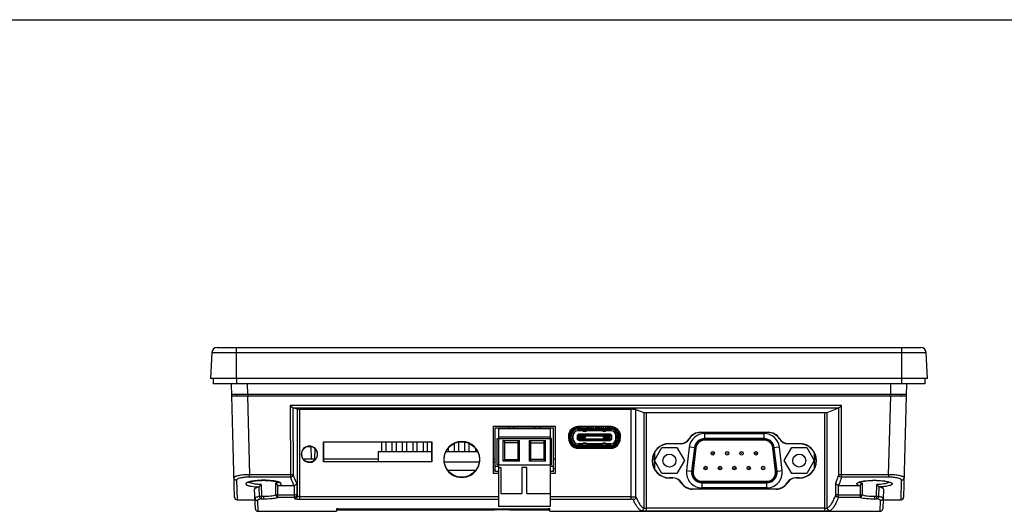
# Model space of a CAD drawing. Extents: x 0 to 1188, y 0 to 420.
# Tile 4 of 22: x 104 to 293, y 325 to 420. Entities that reach past the tile are written whole.
import ezdxf

# ---------------------------------------------------------------- set-up
doc = ezdxf.new("R2010")
doc.units = 0
doc.header["$LTSCALE"] = 32.67
doc.layers.get('0').update_dxf_attribs({"linetype": 'CONTINUOUS'})

msp = doc.modelspace()

# ---------------------------------------------------------------- linework, layer by layer
for p, q in [((0, 420), (594, 420)), ((141.65, 357), (277.12, 357)), ((145.39, 351), (145.39, 357)), ((273.39, 357), (273.39, 351)), ((140.65, 356.05), (140.39, 351)), ((140.65, 356.05), (278.12, 356.05)), ((278.39, 351), (278.12, 356.05)), ((278.39, 351), (140.39, 351)), ((140.89, 351), (140.89, 350)), ((145.39, 351), (145.39, 350)), ((273.39, 351), (273.39, 350)), ((277.89, 351), (277.89, 350)), ((277.89, 350), (140.89, 350)), ((144.47, 347.7), (144.41, 350)), ((147.41, 350), (147.47, 348)), ((271.31, 348), (271.36, 350)), ((274.36, 350), (274.3, 347.7)), ((144.47, 348), (274.31, 348)), ((144.99, 328.18), (144.47, 347.7)), ((144.47, 347.7), (274.3, 347.7)), ((145.39, 348), (145.39, 347.7)), ((145.39, 348), (145.42, 347.7)), ((147.47, 347.7), (147.87, 332.52)), ((147.7, 347.7), (147.7, 348)), ((270.91, 332.52), (271.3, 347.7)), ((271.08, 348), (271.08, 347.7)), ((273.35, 347.7), (273.39, 348)), ((273.39, 347.7), (273.39, 348)), ((274.3, 347.7), (273.79, 328.18)), ((155.74, 345.84), (155.77, 332.52)), ((261.83, 345.84), (155.74, 345.84)), ((156.24, 345.36), (156.27, 332.53)), ((157.07, 345.11), (156.24, 345.36)), ((156.24, 345.36), (261.34, 345.36)), ((157.07, 345.11), (157.07, 328.46)), ((157.57, 327.81), (157.57, 345.1)), ((157.57, 345.1), (221.27, 345.1)), ((221.27, 345.1), (221.27, 327.81)), ((222.27, 345.07), (223.78, 344.51)), ((222.27, 328.23), (222.27, 345.07)), ((259.07, 344.51), (261.34, 345.36)), ((261.31, 332.53), (261.34, 345.36)), ((261.83, 332.52), (261.83, 345.84)), ((223.78, 344.51), (223.78, 326.1)), ((224.28, 344.5), (258.57, 344.5)), ((224.28, 325.57), (224.28, 344.5)), ((258.57, 344.5), (258.57, 325.57)), ((259.07, 326.1), (259.07, 344.51)), ((194.83, 332.78), (194.83, 341.83)), ((194.83, 341.83), (194.88, 341.78)), ((194.83, 341.83), (206.75, 341.83)), ((194.88, 332.84), (194.88, 341.78)), ((206.7, 341.78), (194.88, 341.78)), ((195.19, 333.16), (195.19, 341.48)), ((206.39, 341.48), (195.19, 341.48)), ((195.79, 341.43), (195.79, 326.43)), ((195.79, 341.43), (205.79, 341.43)), ((197.79, 341.48), (197.79, 341.78)), ((198.79, 341.48), (198.79, 341.78)), ((202.79, 341.48), (202.79, 341.78)), ((203.79, 341.48), (203.79, 341.78)), ((205.79, 326.43), (205.79, 341.43)), ((206.39, 333.16), (206.39, 341.48)), ((206.74, 341.83), (206.69, 341.78)), ((206.69, 341.78), (206.7, 332.84)), ((206.75, 341.83), (206.75, 332.78)), ((209.88, 341.19), (209.88, 340.72)), ((209.88, 341.18), (209.88, 340.72)), ((210.28, 341.18), (209.88, 341.18)), ((210.26, 341.38), (210.26, 341.5)), ((210.26, 341.38), (210.65, 341.38)), ((210.86, 341.44), (210.86, 341.73)), ((210.86, 341.48), (210.88, 341.48)), ((210.88, 341.45), (210.88, 341.48)), ((211.09, 341.47), (211.09, 341.77)), ((211.14, 341.78), (211.14, 341.83)), ((211.14, 341.83), (217.42, 341.83)), ((217.42, 341.78), (211.14, 341.78)), ((211.14, 341.48), (217.42, 341.48)), ((211.14, 341.31), (217.42, 341.31)), ((211.14, 341.31), (211.14, 341.01)), ((211.37, 341.48), (211.37, 341.78)), ((211.67, 341.53), (211.39, 341.53)), ((211.39, 341.53), (211.39, 341.48)), ((211.67, 341.53), (211.67, 341.48)), ((211.74, 341.48), (211.74, 341.78)), ((212.06, 341.48), (212.06, 341.78)), ((212.17, 341.53), (212.06, 341.53)), ((212.17, 341.53), (212.17, 341.48)), ((212.47, 341.53), (212.39, 341.53)), ((212.39, 341.53), (212.39, 341.48)), ((212.47, 341.48), (212.47, 341.78)), ((212.82, 341.48), (212.82, 341.78)), ((212.94, 341.53), (212.89, 341.53)), ((212.89, 341.53), (212.89, 341.48)), ((212.94, 341.48), (212.94, 341.78)), ((213.22, 341.48), (213.22, 341.78)), ((213.34, 341.48), (213.34, 341.78)), ((213.62, 341.48), (213.62, 341.78)), ((213.67, 341.53), (213.62, 341.53)), ((213.67, 341.53), (213.67, 341.48)), ((213.74, 341.48), (213.74, 341.78)), ((214.02, 341.48), (214.02, 341.78)), ((214.17, 341.53), (214.02, 341.53)), ((214.17, 341.53), (214.17, 341.48)), ((214.54, 341.53), (214.39, 341.53)), ((214.39, 341.53), (214.39, 341.48)), ((214.54, 341.48), (214.54, 341.78)), ((214.82, 341.48), (214.82, 341.78)), ((214.94, 341.53), (214.89, 341.53)), ((214.89, 341.53), (214.89, 341.48)), ((214.94, 341.48), (214.94, 341.78)), ((215.22, 341.48), (215.22, 341.78)), ((215.34, 341.48), (215.34, 341.78)), ((215.62, 341.48), (215.62, 341.78)), ((215.67, 341.53), (215.62, 341.53)), ((215.67, 341.53), (215.67, 341.48)), ((215.74, 341.48), (215.74, 341.78)), ((216.09, 341.48), (216.09, 341.78)), ((216.17, 341.53), (216.09, 341.53)), ((216.17, 341.53), (216.17, 341.48)), ((216.5, 341.53), (216.39, 341.53)), ((216.39, 341.53), (216.39, 341.48)), ((216.5, 341.48), (216.5, 341.78)), ((216.82, 341.48), (216.82, 341.78)), ((217.17, 341.53), (216.89, 341.53)), ((216.89, 341.53), (216.89, 341.48)), ((217.17, 341.53), (217.17, 341.48)), ((217.19, 341.48), (217.19, 341.78)), ((217.42, 341.31), (217.42, 341.01)), ((217.43, 341.83), (217.43, 341.78)), ((217.47, 341.47), (217.47, 341.77)), ((217.68, 341.48), (217.71, 341.48)), ((217.68, 341.45), (217.68, 341.48)), ((217.71, 341.44), (217.71, 341.73)), ((217.92, 341.38), (218.31, 341.38)), ((218.68, 341.18), (218.28, 341.18)), ((218.31, 341.38), (218.31, 341.5)), ((218.68, 340.72), (218.68, 341.19)), ((195.54, 334.43), (195.54, 339.5)), ((195.54, 339.5), (195.79, 339.5)), ((195.79, 339.83), (205.79, 339.83)), ((205.79, 339.43), (195.79, 339.43)), ((206.04, 339.5), (205.79, 339.5)), ((206.04, 334.43), (206.04, 339.5)), ((209.33, 339.47), (209.33, 339.97)), ((209.33, 339.97), (209.38, 339.97)), ((209.38, 339.47), (209.33, 339.47)), ((209.38, 339.97), (209.38, 339.47)), ((209.46, 338.95), (209.46, 340.49)), ((209.49, 340.57), (209.68, 340.57)), ((209.68, 340.96), (209.68, 339.98)), ((209.68, 339.48), (209.68, 339.98)), ((209.68, 338.48), (209.68, 339.48)), ((209.81, 339.48), (209.81, 339.98)), ((209.81, 339.98), (210.11, 339.98)), ((209.81, 339.48), (210.11, 339.48)), ((210.11, 339.48), (210.11, 339.98)), ((210.14, 339.98), (210.14, 339.48)), ((210.94, 339.93), (211.04, 340.03)), ((210.94, 339.93), (210.94, 339.53)), ((211.04, 339.43), (210.94, 339.53)), ((211.04, 340.03), (217.53, 340.03)), ((211.04, 339.43), (217.53, 339.43)), ((211.14, 341.01), (217.42, 341.01)), ((212.05, 340.98), (211.14, 340.98)), ((211.24, 340.03), (211.24, 339.43)), ((211.24, 339.78), (212.58, 339.78)), ((211.24, 339.68), (212.58, 339.68)), ((217.23, 340.33), (211.34, 340.33)), ((211.34, 340.23), (217.23, 340.23)), ((211.34, 340.03), (211.34, 340.23)), ((211.34, 339.43), (211.34, 339.23)), ((211.38, 339.78), (211.38, 339.68)), ((211.39, 340.08), (211.67, 340.08)), ((211.39, 340.03), (211.39, 340.08)), ((211.39, 339.38), (211.39, 339.43)), ((211.67, 339.38), (211.39, 339.38)), ((211.67, 340.08), (211.67, 340.03)), ((211.67, 339.43), (211.67, 339.38)), ((211.89, 340.08), (212.13, 340.08)), ((211.89, 340.03), (211.89, 340.08)), ((211.89, 339.38), (211.89, 339.43)), ((212.13, 339.38), (211.89, 339.38)), ((212.13, 340.08), (212.13, 340.03)), ((212.13, 339.43), (212.13, 339.38)), ((212.41, 340.86), (212.4, 340.86)), ((212.43, 340.08), (212.67, 340.08)), ((212.43, 340.03), (212.43, 340.08)), ((212.43, 339.38), (212.43, 339.43)), ((212.67, 339.38), (212.43, 339.38)), ((212.44, 339.68), (212.44, 339.78)), ((212.58, 339.68), (212.58, 339.78)), ((212.67, 340.08), (212.67, 340.03)), ((212.67, 339.43), (212.67, 339.38)), ((215.81, 340.98), (212.76, 340.98)), ((212.89, 340.08), (213.17, 340.08)), ((212.89, 340.03), (212.89, 340.08)), ((212.89, 339.38), (212.89, 339.43)), ((213.17, 339.38), (212.89, 339.38)), ((213.17, 340.08), (213.17, 340.03)), ((213.17, 339.43), (213.17, 339.38)), ((213.39, 340.08), (213.67, 340.08)), ((213.39, 340.03), (213.39, 340.08)), ((213.39, 339.38), (213.39, 339.43)), ((213.67, 339.38), (213.39, 339.38)), ((213.67, 340.08), (213.67, 340.03)), ((213.67, 339.43), (213.67, 339.38)), ((213.89, 340.08), (214.17, 340.08)), ((213.89, 340.03), (213.89, 340.08)), ((213.89, 339.38), (213.89, 339.43)), ((214.17, 339.38), (213.89, 339.38)), ((214.17, 340.08), (214.17, 340.03)), ((214.17, 339.43), (214.17, 339.38)), ((214.39, 340.08), (214.67, 340.08)), ((214.39, 340.03), (214.39, 340.08)), ((214.39, 339.38), (214.39, 339.43)), ((214.67, 339.38), (214.39, 339.38)), ((214.67, 340.08), (214.67, 340.03)), ((214.67, 339.43), (214.67, 339.38)), ((214.89, 340.08), (215.17, 340.08)), ((214.89, 340.03), (214.89, 340.08)), ((214.89, 339.38), (214.89, 339.43)), ((215.17, 339.38), (214.89, 339.38)), ((215.17, 340.08), (215.17, 340.03)), ((215.17, 339.43), (215.17, 339.38)), ((215.39, 340.08), (215.67, 340.08)), ((215.39, 340.03), (215.39, 340.08)), ((215.39, 339.38), (215.39, 339.43)), ((215.67, 339.38), (215.39, 339.38)), ((215.67, 340.08), (215.67, 340.03)), ((215.67, 339.43), (215.67, 339.38)), ((215.89, 340.08), (216.13, 340.08)), ((215.89, 340.03), (215.89, 340.08)), ((215.89, 339.38), (215.89, 339.43)), ((216.13, 339.38), (215.89, 339.38)), ((215.98, 339.78), (217.33, 339.78)), ((215.98, 339.78), (215.98, 339.68)), ((215.98, 339.68), (217.33, 339.68)), ((216.12, 339.78), (216.12, 339.68)), ((216.13, 340.08), (216.13, 340.03)), ((216.13, 339.43), (216.13, 339.38)), ((216.17, 340.86), (216.16, 340.86)), ((216.43, 340.08), (216.67, 340.08)), ((216.43, 340.03), (216.43, 340.08)), ((216.43, 339.38), (216.43, 339.43)), ((216.67, 339.38), (216.43, 339.38)), ((217.42, 340.98), (216.52, 340.98)), ((216.67, 340.08), (216.67, 340.03)), ((216.67, 339.43), (216.67, 339.38)), ((216.89, 340.08), (217.17, 340.08)), ((216.89, 340.03), (216.89, 340.08)), ((216.89, 339.38), (216.89, 339.43)), ((217.17, 339.38), (216.89, 339.38)), ((217.17, 340.08), (217.17, 340.03)), ((217.17, 339.43), (217.17, 339.38)), ((217.19, 339.68), (217.19, 339.78)), ((217.23, 340.03), (217.23, 340.23)), ((217.23, 339.43), (217.23, 339.23)), ((217.33, 339.43), (217.33, 340.03)), ((217.53, 340.03), (217.63, 339.93)), ((217.63, 339.53), (217.53, 339.43)), ((217.63, 339.53), (217.63, 339.93)), ((218.42, 339.48), (218.42, 339.98)), ((218.75, 339.98), (218.45, 339.98)), ((218.45, 339.98), (218.45, 339.48)), ((218.75, 339.48), (218.45, 339.48)), ((218.75, 339.98), (218.75, 339.48)), ((218.88, 340.96), (218.88, 338.48)), ((219.08, 340.57), (218.88, 340.57)), ((219.11, 340.49), (219.11, 338.95)), ((219.19, 339.97), (219.24, 339.97)), ((219.19, 339.47), (219.19, 339.97)), ((219.24, 339.47), (219.19, 339.47)), ((219.24, 339.97), (219.24, 339.47)), ((232.54, 339.43), (232.5, 339.46)), ((234.68, 340.68), (247.73, 340.68)), ((234.68, 340.63), (234.68, 340.68)), ((247.73, 340.63), (234.68, 340.63)), ((235.49, 340.46), (246.93, 340.46)), ((235.49, 340.46), (235.49, 339.18)), ((246.93, 339.46), (235.49, 339.46)), ((235.49, 339.37), (246.93, 339.37)), ((246.93, 339.18), (246.93, 340.46)), ((247.73, 340.68), (247.73, 340.63)), ((249.92, 339.46), (249.87, 339.43)), ((159.79, 335.5), (159.77, 337.93)), ((160.49, 335.5), (160.51, 337.5)), ((162.13, 335.01), (162.13, 338.83)), ((162.13, 338.83), (162.18, 338.78)), ((162.13, 338.83), (182.95, 338.83)), ((162.18, 335.06), (162.18, 338.78)), ((182.9, 338.78), (162.18, 338.78)), ((173.36, 336.98), (173.36, 338.78)), ((174.16, 336.98), (174.16, 338.78)), ((175.36, 336.98), (175.36, 338.78)), ((176.16, 336.98), (176.16, 338.78)), ((177.36, 336.98), (177.36, 338.78)), ((178.16, 336.98), (178.16, 338.78)), ((179.36, 336.98), (179.36, 338.78)), ((180.16, 336.98), (180.16, 338.78)), ((181.36, 336.98), (181.36, 338.78)), ((182.16, 336.98), (182.16, 338.78)), ((182.95, 338.83), (182.9, 338.78)), ((182.9, 338.78), (182.9, 335.06)), ((182.95, 338.83), (182.95, 335.01)), ((186.16, 336.98), (186.16, 337.67)), ((187.36, 336.98), (187.36, 338.56)), ((188.16, 336.98), (188.16, 338.8)), ((189.36, 336.98), (189.36, 338.8)), ((190.16, 336.98), (190.16, 338.54)), ((191.36, 337.6), (191.36, 336.98)), ((196.74, 335.1), (196.74, 339.12)), ((197.04, 338.82), (196.74, 339.12)), ((196.74, 339.12), (199.84, 339.12)), ((197.04, 335.4), (197.04, 338.82)), ((199.54, 338.63), (197.04, 338.63)), ((199.54, 338.82), (199.84, 339.12)), ((199.54, 338.82), (199.54, 335.4)), ((199.84, 335.1), (199.84, 339.12)), ((201.74, 339.12), (201.74, 335.1)), ((201.74, 339.12), (202.04, 338.82)), ((201.74, 339.12), (204.84, 339.12)), ((202.04, 335.4), (202.04, 338.82)), ((202.04, 338.63), (204.54, 338.63)), ((204.54, 338.82), (204.84, 339.12)), ((204.54, 338.82), (204.54, 335.4)), ((204.84, 335.1), (204.84, 339.12)), ((209.88, 338.73), (209.88, 338.42)), ((209.88, 338.42), (210.12, 338.42)), ((210.08, 338.46), (210.08, 338.22)), ((210.08, 338.22), (210.37, 338.22)), ((210.17, 337.98), (218.4, 337.98)), ((211.04, 337.98), (211.04, 337.99)), ((211.14, 338.48), (212.04, 338.48)), ((217.42, 338.45), (211.14, 338.45)), ((211.14, 338.15), (211.14, 338.45)), ((217.42, 338.15), (211.14, 338.15)), ((211.14, 337.66), (217.42, 337.66)), ((211.14, 337.61), (211.14, 337.66)), ((217.42, 337.61), (211.14, 337.61)), ((217.23, 339.23), (211.34, 339.23)), ((211.34, 339.13), (217.23, 339.13)), ((212.41, 338.6), (212.4, 338.6)), ((212.76, 338.48), (215.8, 338.48)), ((212.88, 338.45), (212.88, 338.48)), ((213.08, 338.48), (213.08, 338.45)), ((213.18, 338.45), (213.18, 338.48)), ((213.19, 338.45), (213.19, 338.48)), ((215.38, 338.45), (215.38, 338.48)), ((215.38, 338.45), (215.38, 338.48)), ((215.48, 338.45), (215.48, 338.48)), ((215.68, 338.48), (215.68, 338.45)), ((216.17, 338.6), (216.16, 338.6)), ((216.52, 338.48), (217.42, 338.48)), ((217.42, 338.15), (217.42, 338.45)), ((217.43, 337.66), (217.43, 337.61)), ((217.52, 337.98), (217.52, 337.99)), ((218.2, 338.22), (218.48, 338.22)), ((218.44, 338.42), (218.68, 338.42)), ((218.48, 338.22), (218.48, 338.46)), ((218.68, 338.42), (218.68, 338.73)), ((225.82, 335.23), (227.26, 337.73)), ((227.26, 337.73), (230.15, 337.73)), ((228.71, 338.53), (230.85, 338.53)), ((228.71, 338.48), (228.71, 338.53)), ((230.85, 338.48), (228.71, 338.48)), ((230.15, 337.73), (231.6, 335.23)), ((230.85, 338.53), (230.85, 338.48)), ((232.52, 337.82), (232, 333.32)), ((233.8, 337.67), (232.52, 337.82)), ((233.52, 337.71), (232.99, 333.21)), ((233.07, 333.2), (233.6, 337.7)), ((233.8, 337.67), (233.27, 333.17)), ((246.93, 339.18), (235.49, 339.18)), ((249.89, 337.82), (248.62, 337.67)), ((249.15, 333.17), (248.62, 337.67)), ((248.81, 337.7), (249.34, 333.2)), ((249.43, 333.21), (248.9, 337.71)), ((250.42, 333.32), (249.89, 337.82)), ((250.82, 335.23), (252.26, 337.73)), ((251.57, 338.53), (253.71, 338.53)), ((251.57, 338.48), (251.57, 338.53)), ((253.71, 338.48), (251.57, 338.48)), ((252.26, 337.73), (255.15, 337.73)), ((253.71, 338.53), (253.71, 338.48)), ((255.15, 337.73), (256.6, 335.23)), ((159.79, 335.5), (158.29, 335.5)), ((160.49, 335.5), (159.79, 335.5)), ((160.56, 335.5), (160.49, 335.5)), ((172.66, 335.5), (162.18, 335.5)), ((172.66, 336.98), (172.66, 335.06)), ((172.66, 336.98), (182.9, 336.98)), ((185.7, 336.98), (191.77, 336.98)), ((195.19, 335.5), (194.88, 335.5)), ((206.7, 335.5), (206.39, 335.5)), ((225.81, 335.5), (225.48, 335.5)), ((225.81, 336.68), (225.81, 333.75)), ((256.61, 333.75), (256.61, 336.68)), ((256.94, 335.5), (256.61, 335.5)), ((159.34, 334.98), (159.55, 334.98)), ((162.12, 335.01), (162.18, 335.06)), ((182.95, 335.01), (162.13, 335.01)), ((162.18, 335.06), (182.9, 335.06)), ((182.95, 335.01), (182.9, 335.06)), ((185.39, 334.98), (192.08, 334.98)), ((194.88, 334.98), (195.19, 334.98)), ((195.19, 334.16), (195.79, 334.16)), ((195.79, 334.43), (195.54, 334.43)), ((195.79, 334.43), (205.79, 334.43)), ((195.79, 333.93), (196.29, 333.93)), ((196.29, 333.93), (196.29, 328.93)), ((197.04, 335.4), (196.74, 335.1)), ((199.84, 335.1), (196.74, 335.1)), ((197.04, 335.43), (199.54, 335.43)), ((199.54, 335.4), (199.84, 335.1)), ((200.29, 333.93), (200.29, 328.93)), ((201.29, 333.93), (200.29, 333.93)), ((201.29, 328.93), (201.29, 333.93)), ((202.04, 335.4), (201.74, 335.1)), ((204.84, 335.1), (201.74, 335.1)), ((204.54, 335.43), (202.04, 335.43)), ((204.54, 335.4), (204.84, 335.1)), ((206.04, 334.43), (205.79, 334.43)), ((205.79, 334.16), (206.39, 334.16)), ((206.7, 333.64), (206.39, 333.64)), ((227.26, 332.73), (225.82, 335.23)), ((231.6, 335.23), (230.15, 332.73)), ((252.26, 332.73), (250.82, 335.23)), ((256.6, 335.23), (255.15, 332.73)), ((147.87, 332.05), (147.87, 332.52)), ((155.77, 332.52), (147.87, 332.52)), ((155.77, 332.05), (147.87, 332.05)), ((155.77, 332.52), (155.77, 332.05)), ((186.08, 333.38), (191.4, 333.38)), ((194.82, 332.78), (194.88, 332.84)), ((195.79, 332.78), (194.83, 332.78)), ((194.88, 333.38), (195.19, 333.38)), ((194.88, 332.84), (195.79, 332.84)), ((195.79, 333.16), (195.19, 333.16)), ((206.39, 333.16), (205.79, 333.16)), ((205.79, 332.84), (206.7, 332.84)), ((206.75, 332.78), (205.79, 332.78)), ((206.75, 332.78), (206.7, 332.84)), ((230.15, 332.73), (227.26, 332.73)), ((228.7, 331.95), (229.35, 331.95)), ((229.35, 331.9), (228.7, 331.9)), ((228.71, 331.9), (228.71, 331.95)), ((229.35, 331.95), (229.35, 331.9)), ((232, 333.32), (233.27, 333.17)), ((249.15, 333.17), (250.42, 333.32)), ((255.15, 332.73), (252.26, 332.73)), ((253.07, 331.95), (253.71, 331.95)), ((253.07, 331.9), (253.07, 331.95)), ((253.71, 331.9), (253.07, 331.9)), ((253.71, 331.95), (253.71, 331.9)), ((261.81, 332.05), (261.81, 332.52)), ((270.91, 332.05), (261.81, 332.05)), ((270.91, 332.52), (261.83, 332.52)), ((270.91, 332.52), (270.91, 332.05)), ((145.39, 331.48), (145.49, 327.7)), ((149.02, 325.98), (148.88, 329.78)), ((149.67, 330.2), (149.75, 328.38)), ((150.13, 330.63), (150.21, 328.39)), ((150.59, 331.45), (150.59, 331.46)), ((152.96, 328.63), (152.97, 330.88)), ((153.37, 328.62), (153.37, 330.52)), ((153.61, 330.47), (156.44, 330.47)), ((156.47, 330.47), (156.48, 328.62)), ((156.97, 330.89), (156.98, 328.64)), ((230.99, 330.97), (231.03, 331)), ((233.18, 329.79), (249.23, 329.79)), ((233.18, 329.74), (233.18, 329.79)), ((234.96, 331.28), (247.46, 331.28)), ((234.96, 331.28), (234.96, 329.99)), ((247.46, 331.08), (234.96, 331.08)), ((234.96, 330.99), (247.46, 330.99)), ((247.46, 329.99), (234.96, 329.99)), ((247.46, 329.99), (247.46, 331.28)), ((249.23, 329.79), (249.23, 329.74)), ((251.38, 331), (251.43, 330.97)), ((260.75, 328.64), (260.76, 330.89)), ((261.25, 328.62), (261.25, 330.47)), ((261.28, 330.47), (265.16, 330.47)), ((265.4, 330.52), (265.41, 328.62)), ((265.81, 330.88), (265.81, 328.63)), ((268.19, 331.46), (268.19, 331.45)), ((268.56, 328.39), (268.65, 330.63)), ((269.02, 328.37), (269.1, 330.2)), ((269.89, 329.78), (269.76, 325.98)), ((273.29, 327.7), (273.39, 331.48)), ((150.59, 328.39), (150.59, 327.9)), ((153.37, 328.15), (153.37, 328.62)), ((156.48, 328.62), (153.37, 328.62)), ((156.48, 328.15), (153.37, 328.15)), ((156.48, 328.62), (156.48, 328.15)), ((195.79, 328.3), (157.57, 328.3)), ((196.29, 328.93), (200.29, 328.93)), ((201.29, 328.93), (205.79, 328.93)), ((221.27, 328.3), (205.79, 328.3)), ((249.23, 329.74), (233.18, 329.74)), ((265.41, 328.62), (261.25, 328.62)), ((261.25, 328.15), (261.25, 328.62)), ((265.41, 328.15), (261.25, 328.15)), ((265.41, 328.62), (265.41, 328.15)), ((268.19, 328.39), (268.19, 327.9)), ((145.49, 327.7), (148.96, 327.7)), ((149.45, 327.56), (149.52, 325.5)), ((157.57, 327.81), (195.79, 327.81)), ((164.96, 325.99), (205.36, 325.99)), ((205.79, 326.43), (195.79, 326.43)), ((205.79, 327.81), (221.27, 327.81)), ((258.57, 326.07), (224.28, 326.07)), ((269.26, 325.5), (269.33, 327.56)), ((269.82, 327.7), (273.29, 327.7)), ((149.52, 325.5), (164.65, 325.5)), ((164.65, 325.97), (164.65, 325.5)), ((164.66, 325.8), (194.34, 325.8)), ((194.33, 325.8), (194.33, 325.8)), ((194.33, 325.8), (194.37, 325.8)), ((194.34, 325.8), (194.33, 325.8)), ((194.33, 325.8), (194.33, 325.8)), ((194.48, 325.8), (194.34, 325.8)), ((194.37, 325.8), (194.57, 325.8)), ((198.58, 325.8), (198.57, 325.8)), ((198.57, 325.8), (205.66, 325.8)), ((205.67, 325.5), (205.67, 325.97)), ((205.67, 325.5), (269.26, 325.5)), ((224.28, 325.57), (258.57, 325.57))]:
    msp.add_line(p, q)
for points in [[(147.62, 331.05), (147.61, 331.04), (147.62, 331.03), (147.73, 331.09), (147.94, 331.16), (148.26, 331.24), (148.65, 331.31), (149.13, 331.37), (149.66, 331.42), (150.23, 331.44), (150.59, 331.45)], [(150.59, 331.45), (150.92, 331.44), (151.5, 331.42), (152.04, 331.38), (152.52, 331.31), (152.92, 331.24), (153.23, 331.16), (153.45, 331.09), (153.56, 331.03), (153.57, 331.03)], [(265.21, 331.03), (265.22, 331.03), (265.33, 331.09), (265.54, 331.16), (265.86, 331.24), (266.26, 331.31), (266.74, 331.38), (267.27, 331.42), (267.85, 331.44), (268.19, 331.45)], [(268.19, 331.45), (268.54, 331.44), (269.12, 331.42), (269.66, 331.37), (270.13, 331.31), (270.53, 331.24), (270.84, 331.16), (271.05, 331.09), (271.1, 331.07)]]:
    msp.add_lwpolyline(points)
for centre, radius in [((228.71, 335.23), 1.25), ((237.05, 336.65), 0.335), ((237.05, 336.65), 0.035), ((239.82, 336.65), 0.335), ((239.82, 336.65), 0.035), ((242.59, 336.65), 0.335), ((242.59, 336.65), 0.035), ((245.36, 336.65), 0.335), ((245.36, 336.65), 0.035), ((253.71, 335.23), 1.25), ((235.67, 333.81), 0.335), ((235.67, 333.81), 0.035), ((238.44, 333.81), 0.335), ((238.44, 333.81), 0.035), ((241.21, 333.81), 0.335), ((241.21, 333.81), 0.035), ((243.98, 333.81), 0.335), ((243.98, 333.81), 0.035), ((246.75, 333.81), 0.335), ((246.75, 333.81), 0.035)]:
    msp.add_circle(centre, radius)
for centre, radius, start, end in [((141.65, 356), 1, 90, 177), ((277.12, 356), 1, 3, 90), ((211.18, 339.98), 1.5, 91.6028, 180), ((211.14, 339.98), 1.33, 90, 180), ((210.06, 341.38), 0.2, 270, 360), ((217.38, 339.98), 1.5, 0, 88.4516), ((217.42, 339.98), 1.33, 0, 90), ((218.51, 341.38), 0.2, 180, 270), ((211.19, 339.47), 1.86, 179.9429, 268.6368), ((211.18, 339.48), 1.5, 180, 268.4516), ((211.14, 339.48), 1.33, 180, 270), ((211.14, 339.98), 1.03, 90, 180), ((211.14, 339.48), 1.03, 180, 270), ((211.14, 339.98), 1, 90, 180), ((211.14, 339.48), 1, 180, 270), ((211.34, 339.93), 0.4, 90, 180), ((211.34, 339.53), 0.4, 180, 270), ((211.34, 339.93), 0.3, 90, 160.5288), ((211.34, 339.53), 0.3, 199.4712, 270), ((211.03, 339.93), 0.249, 23.831, 25.7932), ((211.03, 339.53), 0.249, 334.205, 336.1687), ((212.4, 341.46), 0.6, 228.5904, 270), ((212.41, 341.46), 0.6, 270, 311.4096), ((216.16, 341.46), 0.6, 228.5904, 270), ((216.17, 341.46), 0.6, 270, 311.4096), ((217.23, 339.93), 0.4, 0, 90), ((217.23, 339.93), 0.3, 19.4712, 90), ((217.23, 339.53), 0.4, 270, 360), ((217.23, 339.53), 0.3, 270, 340.5288), ((217.54, 339.93), 0.249, 154.2057, 156.1694), ((217.54, 339.53), 0.249, 203.8302, 205.7925), ((217.42, 339.98), 1.03, 0, 90), ((217.42, 339.98), 1, 0, 90), ((217.38, 339.48), 1.5, 271.6028, 360), ((217.42, 339.48), 1.33, 270, 360), ((217.42, 339.48), 1.03, 270, 360), ((217.42, 339.48), 1, 270, 360), ((217.38, 339.47), 1.86, 271.3635, 0.0571), ((230.85, 340.47), 1.94, 270.0224, 328.4567), ((230.85, 340.47), 1.99, 270.0222, 328.4567), ((234.68, 338.12), 2.56, 90.0218, 148.4569), ((235.49, 337.48), 2.98, 90, 173.2902), ((234.68, 338.12), 2.51, 90.022, 148.4569), ((235.49, 337.48), 1.98, 90, 173.2902), ((235.49, 337.48), 1.9, 90, 173.2902), ((246.93, 337.48), 2.98, 6.7098, 90), ((246.93, 337.48), 1.98, 6.7098, 90), ((246.93, 337.48), 1.9, 6.7098, 90), ((247.73, 338.12), 2.56, 31.5431, 89.9783), ((247.73, 338.12), 2.51, 31.5431, 89.9781), ((251.57, 340.47), 1.99, 211.5437, 269.9778), ((251.57, 340.47), 1.94, 211.5437, 269.9776), ((159.43, 336.47), 1.56, 1.0065, 180.8726), ((188.74, 335.47), 3.46, 0.0386, 179.9606), ((210.08, 338.42), 0.2, 180, 270), ((212.4, 338), 0.6, 90, 131.4096), ((212.41, 338), 0.6, 48.5904, 90), ((216.16, 338), 0.6, 90, 131.4096), ((216.17, 338), 0.6, 48.5904, 90), ((218.48, 338.42), 0.2, 270, 360), ((228.71, 335.21), 3.32, 90.092, 269.8864), ((228.71, 335.21), 3.27, 90.0933, 269.8848), ((235.49, 337.48), 1.7, 90, 173.2902), ((246.93, 337.48), 1.7, 6.7098, 90), ((253.71, 335.21), 3.32, 270.1123, 89.9061), ((253.71, 335.21), 3.27, 270.1139, 89.9049), ((159.43, 336.47), 1.56, 180.8367, 1.0424), ((188.74, 335.46), 3.46, 179.8784, 0.1208), ((229.34, 329.97), 1.98, 31.4125, 89.9762), ((229.34, 329.97), 1.93, 31.3892, 89.9761), ((234.96, 332.98), 2.98, 173.2902, 270), ((234.96, 332.98), 1.98, 173.2902, 270), ((234.96, 332.98), 1.9, 173.2902, 270), ((234.96, 332.98), 1.7, 173.2902, 270), ((247.46, 332.98), 2.98, 270, 6.7098), ((247.46, 332.98), 1.98, 270, 6.7098), ((247.46, 332.98), 1.9, 270, 6.7098), ((247.46, 332.98), 1.7, 270, 6.7098), ((253.07, 329.97), 1.98, 90.0235, 148.5882), ((253.07, 329.97), 1.93, 90.0238, 148.5951), ((152.62, 328.53), 2.72, 71.6132, 72.0371), ((156.44, 330.96), 0.491, 269.9994, 274.1795), ((233.18, 332.31), 2.57, 211.4265, 269.9784), ((233.18, 332.31), 2.52, 211.4089, 269.9781), ((249.23, 332.31), 2.52, 270.022, 328.5911), ((249.23, 332.31), 2.57, 270.0217, 328.5858), ((261.28, 330.96), 0.49, 266.6591, 270.0064), ((266.16, 328.51), 2.75, 107.942, 109.2771), ((145.49, 328.2), 0.5, 181.5031, 269.9943), ((150.59, 348.45), 20.55, 268.7603, 269.982), ((150.59, 343.13), 14.74, 268.5479, 270.0042), ((169.05, 334.31), 14, 206.1035, 206.9457), ((169.49, 334.79), 13.95, 206.1696, 207.0133), ((268.19, 343.16), 14.78, 269.9989, 271.4518), ((268.18, 348.55), 20.65, 270.0093, 271.2254), ((269.52, 342.17), 13.81, 266.035, 266.9185), ((269.55, 342.89), 14.53, 266.9264, 267.9043), ((273.29, 328.2), 0.5, 270.0057, 358.4969), ((149.52, 326), 0.5, 182.0021, 269.996), ((269.26, 326), 0.5, 270.004, 357.9979)]:
    msp.add_arc(centre, radius, start, end)
for centre, major_axis, ratio, start_param, end_param in [((156.25, 345.86), (0, 0.5), 0.087489, -3.202649, -3.167773), ((157.57, 345.11), (0.5, 0), 0.026186, -3.054333, -1.570796), ((221.27, 345.07), (1, 0), 0.026186, 0.069813, 1.570796), ((224.28, 344.51), (0.5, 0), 0.026186, -3.071787, -1.570796), ((258.57, 344.51), (0.5, 0), 0.026186, -1.570796, -0.069808)]:
    msp.add_ellipse(centre, major_axis=major_axis, ratio=ratio, start_param=start_param, end_param=end_param)
for points, knots in [([(156.24, 345.36), (156.23, 345.36), (156.21, 345.38), (156.17, 345.42), (156.12, 345.48), (156.03, 345.56), (155.9, 345.69), (155.8, 345.79), (155.74, 345.84)], [0, 0, 0, 0, 0.042338, 0.12653, 0.240805, 0.374913, 0.677148, 1, 1, 1, 1]), ([(261.84, 345.84), (261.78, 345.79), (261.7, 345.71), (261.6, 345.61), (261.53, 345.54), (261.46, 345.47), (261.41, 345.42), (261.37, 345.38), (261.35, 345.36), (261.34, 345.36), (261.34, 345.36)], [0, 0, 0, 0, 0.325452, 0.482003, 0.62975, 0.764137, 0.878007, 0.961125, 0.987051, 1, 1, 1, 1]), ([(209.33, 339.97), (209.33, 340.21), (209.42, 340.69), (209.82, 341.3), (210.42, 341.72), (210.9, 341.82), (211.14, 341.83)], [0, 0, 0, 0, 0.250051, 0.500006, 0.749965, 1, 1, 1, 1]), ([(209.38, 339.97), (209.38, 340.2), (209.47, 340.67), (209.86, 341.27), (210.45, 341.67), (210.91, 341.77), (211.14, 341.78)], [0, 0, 0, 0, 0.250059, 0.5, 0.749953, 1, 1, 1, 1]), ([(217.42, 341.83), (217.66, 341.82), (218.14, 341.72), (218.74, 341.3), (219.15, 340.69), (219.24, 340.21), (219.24, 339.97)], [0, 0, 0, 0, 0.250035, 0.499994, 0.749949, 1, 1, 1, 1]), ([(217.42, 341.78), (217.66, 341.77), (218.12, 341.67), (218.71, 341.27), (219.1, 340.67), (219.19, 340.2), (219.19, 339.97)], [0, 0, 0, 0, 0.250049, 0.499999, 0.749944, 1, 1, 1, 1]), ([(211.14, 337.66), (210.91, 337.67), (210.45, 337.77), (209.86, 338.18), (209.47, 338.77), (209.38, 339.24), (209.38, 339.47)], [0, 0, 0, 0, 0.250054, 0.500006, 0.749955, 1, 1, 1, 1]), ([(211.25, 340.03), (211.25, 340.05), (211.23, 340.07), (211.2, 340.1), (211.17, 340.13), (211.14, 340.13), (211.12, 340.13)], [0, 0, 0, 0, 0.242983, 0.485906, 0.734912, 1, 1, 1, 1]), ([(211.12, 339.32), (211.14, 339.32), (211.17, 339.33), (211.2, 339.35), (211.23, 339.38), (211.25, 339.41), (211.25, 339.42)], [0, 0, 0, 0, 0.265113, 0.514101, 0.75702, 1, 1, 1, 1]), ([(217.45, 340.13), (217.43, 340.13), (217.4, 340.13), (217.36, 340.1), (217.33, 340.07), (217.32, 340.05), (217.31, 340.03)], [0, 0, 0, 0, 0.265105, 0.514102, 0.757021, 1, 1, 1, 1]), ([(217.31, 339.42), (217.32, 339.41), (217.33, 339.38), (217.36, 339.35), (217.4, 339.33), (217.43, 339.32), (217.45, 339.32)], [0, 0, 0, 0, 0.242982, 0.485906, 0.73492, 1, 1, 1, 1]), ([(219.19, 339.47), (219.19, 339.24), (219.1, 338.77), (218.71, 338.18), (218.12, 337.77), (217.66, 337.67), (217.42, 337.66)], [0, 0, 0, 0, 0.250047, 0.499993, 0.749948, 1, 1, 1, 1]), ([(157.92, 336.45), (157.92, 336.64), (157.99, 337.04), (158.31, 337.55), (158.81, 337.89), (159.4, 338.02), (160, 337.91), (160.5, 337.59), (160.85, 337.09), (160.93, 336.69), (160.94, 336.5)], [0, 0, 0, 0, 0.125019, 0.249983, 0.374956, 0.499991, 0.625021, 0.750024, 0.874971, 1, 1, 1, 1]), ([(185.33, 335.47), (185.33, 335.92), (185.51, 336.81), (186.27, 337.94), (187.4, 338.7), (188.74, 338.97), (190.08, 338.7), (191.21, 337.94), (191.97, 336.81), (192.15, 335.91), (192.15, 335.47)], [0, 0, 0, 0, 0.125004, 0.249992, 0.374987, 0.499992, 0.624997, 0.749996, 0.87499, 1, 1, 1, 1]), ([(160.94, 336.5), (160.94, 336.3), (160.87, 335.9), (160.54, 335.39), (160.04, 335.05), (159.45, 334.92), (158.86, 335.03), (158.35, 335.36), (158.01, 335.85), (157.92, 336.25), (157.92, 336.45)], [0, 0, 0, 0, 0.125019, 0.249982, 0.374955, 0.499991, 0.625021, 0.750025, 0.874971, 1, 1, 1, 1]), ([(192.15, 335.47), (192.15, 335.03), (191.97, 334.13), (191.21, 332.99), (190.08, 332.23), (188.74, 331.97), (187.4, 332.23), (186.26, 332.99), (185.5, 334.13), (185.33, 335.03), (185.33, 335.47)], [0, 0, 0, 0, 0.125005, 0.249993, 0.374989, 0.499993, 0.624997, 0.749995, 0.87499, 1, 1, 1, 1]), ([(147.87, 332.52), (147.49, 332.52), (146.93, 332.5), (146.22, 332.42), (145.77, 332.35), (145.4, 332.27), (145.16, 332.19), (145.01, 332.12), (144.93, 332.06), (144.89, 332), (144.89, 331.96)], [0, 0, 0, 0, 0.371915, 0.539638, 0.68666, 0.808019, 0.900314, 0.935151, 0.962683, 1, 1, 1, 1]), ([(144.89, 331.96), (144.89, 331.9), (144.92, 331.77), (145.03, 331.61), (145.2, 331.51), (145.32, 331.48), (145.39, 331.48)], [0, 0, 0, 0, 0.237925, 0.496308, 0.757006, 1, 1, 1, 1]), ([(147.87, 332.05), (147.71, 332.05), (147.38, 332.04), (146.92, 332.01), (146.49, 331.95), (146.12, 331.88), (145.81, 331.8), (145.61, 331.72), (145.49, 331.65), (145.42, 331.58), (145.39, 331.52), (145.39, 331.48)], [0, 0, 0, 0, 0.187296, 0.367389, 0.533003, 0.678409, 0.798842, 0.89165, 0.927469, 0.956691, 1, 1, 1, 1]), ([(156.27, 332.53), (156.27, 332.41), (156.16, 332.15), (155.9, 332.05), (155.77, 332.05)], [0, 0, 0, 0, 0.496166, 1, 1, 1, 1]), ([(156.27, 332.53), (156.27, 332.53), (156.25, 332.53), (156.2, 332.53), (156.1, 332.52), (155.95, 332.52), (155.83, 332.52), (155.77, 332.52)], [0, 0, 0, 0, 0.033615, 0.100139, 0.322255, 0.63643, 1, 1, 1, 1]), ([(156.44, 330.47), (156.38, 330.59), (156.14, 331.11), (155.93, 331.64), (155.77, 332.05)], [0, 0, 0, 0, 0.232579, 1, 1, 1, 1]), ([(156.27, 332.53), (156.33, 332.38), (156.54, 331.83), (156.78, 331.28), (156.97, 330.89)], [0, 0, 0, 0, 0.268525, 1, 1, 1, 1]), ([(260.76, 330.89), (260.8, 331.02), (261.01, 331.56), (261.19, 332.11), (261.31, 332.53)], [0, 0, 0, 0, 0.230459, 1, 1, 1, 1]), ([(261.81, 332.05), (261.77, 331.9), (261.61, 331.37), (261.43, 330.85), (261.28, 330.47)], [0, 0, 0, 0, 0.268587, 1, 1, 1, 1]), ([(261.81, 332.05), (261.75, 332.05), (261.62, 332.07), (261.45, 332.18), (261.34, 332.35), (261.32, 332.47), (261.31, 332.53)], [0, 0, 0, 0, 0.242381, 0.50379, 0.762821, 1, 1, 1, 1]), ([(261.81, 332.52), (261.75, 332.52), (261.64, 332.52), (261.5, 332.52), (261.41, 332.53), (261.37, 332.53), (261.34, 332.53), (261.32, 332.53), (261.31, 332.53)], [0, 0, 0, 0, 0.36712, 0.683196, 0.807835, 0.904308, 0.969023, 1, 1, 1, 1]), ([(273.89, 331.96), (273.89, 332), (273.85, 332.06), (273.76, 332.12), (273.62, 332.19), (273.37, 332.27), (273.01, 332.35), (272.56, 332.42), (271.85, 332.5), (271.29, 332.52), (270.91, 332.52)], [0, 0, 0, 0, 0.037316, 0.064849, 0.099686, 0.19198, 0.313339, 0.460362, 0.628084, 1, 1, 1, 1]), ([(273.39, 331.48), (273.39, 331.52), (273.36, 331.58), (273.29, 331.65), (273.17, 331.72), (272.96, 331.8), (272.66, 331.88), (272.29, 331.95), (271.86, 332.01), (271.39, 332.04), (271.07, 332.05), (270.91, 332.05)], [0, 0, 0, 0, 0.043309, 0.072533, 0.108362, 0.201216, 0.321687, 0.467078, 0.632651, 0.812715, 1, 1, 1, 1]), ([(273.39, 331.48), (273.45, 331.48), (273.58, 331.51), (273.75, 331.61), (273.86, 331.77), (273.89, 331.9), (273.89, 331.96)], [0, 0, 0, 0, 0.242994, 0.503692, 0.762075, 1, 1, 1, 1]), ([(147.72, 331.12), (147.66, 331.1), (147.54, 331.06), (147.39, 330.99), (147.28, 330.92), (147.2, 330.84), (147.18, 330.75), (147.22, 330.67), (147.3, 330.6), (147.41, 330.53), (147.57, 330.47), (147.76, 330.41), (148, 330.35), (148.37, 330.28), (148.91, 330.21), (149.36, 330.18), (149.6, 330.17)], [0, 0, 0, 0, 0.063376, 0.115604, 0.156254, 0.186501, 0.210246, 0.234887, 0.266525, 0.307644, 0.359414, 0.422434, 0.496486, 0.580867, 0.776663, 1, 1, 1, 1]), ([(150.59, 331.46), (150.04, 331.46), (149.26, 331.42), (148.31, 331.27), (147.9, 331.18), (147.72, 331.12)], [0, 0, 0, 0, 0.567627, 0.806529, 1, 1, 1, 1]), ([(147.85, 331.04), (147.84, 331.04), (147.81, 331.06), (147.78, 331.09), (147.76, 331.11)], [0, 0, 0, 0, 0.272505, 1, 1, 1, 1]), ([(150.13, 330.63), (149.88, 330.64), (149.41, 330.67), (148.76, 330.75), (148.24, 330.86), (147.95, 330.97), (147.85, 331.04)], [0, 0, 0, 0, 0.323052, 0.60863, 0.838026, 1, 1, 1, 1]), ([(148.88, 329.78), (148.88, 329.82), (148.92, 329.88), (148.99, 329.94), (149.11, 330.01), (149.31, 330.09), (149.5, 330.14), (149.6, 330.17)], [0, 0, 0, 0, 0.127107, 0.215882, 0.326409, 0.616841, 1, 1, 1, 1]), ([(149.6, 330.17), (149.62, 330.17), (149.64, 330.18), (149.67, 330.2), (149.67, 330.2)], [0, 0, 0, 0, 0.737712, 1, 1, 1, 1]), ([(150.13, 330.63), (150.06, 330.55), (149.91, 330.4), (149.75, 330.25), (149.67, 330.2)], [0, 0, 0, 0, 0.53959, 1, 1, 1, 1]), ([(153.46, 331.13), (153.28, 331.18), (152.87, 331.28), (151.92, 331.42), (151.14, 331.46), (150.59, 331.46)], [0, 0, 0, 0, 0.192473, 0.432857, 1, 1, 1, 1]), ([(153.25, 330.99), (153.23, 330.98), (153.14, 330.94), (153.04, 330.91), (152.97, 330.88)], [0, 0, 0, 0, 0.221522, 1, 1, 1, 1]), ([(153.37, 330.52), (153.28, 330.56), (153.13, 330.67), (153.01, 330.81), (152.97, 330.88)], [0, 0, 0, 0, 0.527822, 1, 1, 1, 1]), ([(153.42, 331.1), (153.4, 331.09), (153.35, 331.05), (153.3, 331.02), (153.25, 330.99)], [0, 0, 0, 0, 0.216738, 1, 1, 1, 1]), ([(153.61, 330.47), (153.67, 330.49), (153.77, 330.53), (153.89, 330.61), (153.97, 330.7), (153.98, 330.8), (153.93, 330.89), (153.82, 330.97), (153.67, 331.05), (153.55, 331.1), (153.48, 331.12)], [0, 0, 0, 0, 0.166016, 0.291224, 0.382651, 0.457448, 0.542091, 0.65588, 0.80732, 1, 1, 1, 1]), ([(156.97, 330.89), (156.96, 330.79), (156.83, 330.57), (156.6, 330.48), (156.47, 330.47)], [0, 0, 0, 0, 0.436703, 1, 1, 1, 1]), ([(261.25, 330.47), (261.12, 330.48), (260.89, 330.57), (260.76, 330.79), (260.76, 330.89)], [0, 0, 0, 0, 0.564199, 1, 1, 1, 1]), ([(265.16, 330.47), (265.1, 330.49), (265, 330.53), (264.88, 330.61), (264.8, 330.69), (264.78, 330.79), (264.83, 330.88), (264.93, 330.96), (265.07, 331.04), (265.19, 331.08), (265.25, 331.1)], [0, 0, 0, 0, 0.171303, 0.298732, 0.394002, 0.469982, 0.552881, 0.664463, 0.81256, 1, 1, 1, 1]), ([(265.31, 331.13), (265.49, 331.18), (265.9, 331.28), (266.85, 331.42), (267.64, 331.46), (268.19, 331.46)], [0, 0, 0, 0, 0.191582, 0.430953, 1, 1, 1, 1]), ([(265.36, 331.1), (265.37, 331.1), (265.41, 331.06), (265.45, 331.03), (265.49, 331.01)], [0, 0, 0, 0, 0.22172, 1, 1, 1, 1]), ([(265.81, 330.88), (265.79, 330.85), (265.68, 330.7), (265.53, 330.58), (265.4, 330.52)], [0, 0, 0, 0, 0.229088, 1, 1, 1, 1]), ([(265.49, 331.01), (265.51, 331), (265.61, 330.95), (265.72, 330.91), (265.81, 330.88)], [0, 0, 0, 0, 0.21594, 1, 1, 1, 1]), ([(268.19, 331.46), (268.71, 331.46), (269.46, 331.42), (270.39, 331.29), (270.79, 331.21), (270.97, 331.15)], [0, 0, 0, 0, 0.561265, 0.802167, 1, 1, 1, 1]), ([(270.83, 330.98), (270.71, 330.93), (270.42, 330.83), (269.92, 330.74), (269.31, 330.67), (268.88, 330.64), (268.65, 330.63)], [0, 0, 0, 0, 0.175642, 0.408947, 0.6889, 1, 1, 1, 1]), ([(269.1, 330.2), (269.02, 330.25), (268.87, 330.4), (268.72, 330.55), (268.65, 330.63)], [0, 0, 0, 0, 0.460424, 1, 1, 1, 1]), ([(269.1, 330.2), (269.11, 330.2), (269.13, 330.18), (269.16, 330.17), (269.18, 330.17)], [0, 0, 0, 0, 0.262284, 1, 1, 1, 1]), ([(270.97, 331.15), (271.04, 331.13), (271.17, 331.09), (271.34, 331.02), (271.47, 330.95), (271.55, 330.87), (271.59, 330.78), (271.58, 330.69), (271.51, 330.62), (271.34, 330.51), (271.02, 330.4), (270.52, 330.3), (269.89, 330.22), (269.42, 330.18), (269.18, 330.17)], [0, 0, 0, 0, 0.066496, 0.121861, 0.165793, 0.199055, 0.224408, 0.247846, 0.276711, 0.315235, 0.426162, 0.581898, 0.776421, 1, 1, 1, 1]), ([(269.89, 329.78), (269.89, 329.82), (269.86, 329.88), (269.79, 329.94), (269.67, 330.01), (269.46, 330.09), (269.28, 330.14), (269.18, 330.17)], [0, 0, 0, 0, 0.127128, 0.21585, 0.326229, 0.616581, 1, 1, 1, 1]), ([(271.01, 331.1), (271, 331.09), (270.95, 331.04), (270.88, 331.01), (270.83, 330.98)], [0, 0, 0, 0, 0.214087, 1, 1, 1, 1]), ([(148.95, 328.04), (148.94, 328.07), (148.99, 328.13), (149.06, 328.17), (149.2, 328.24), (149.43, 328.31), (149.64, 328.35), (149.75, 328.38)], [0, 0, 0, 0, 0.112319, 0.19815, 0.308457, 0.604794, 1, 1, 1, 1]), ([(148.95, 328.04), (148.95, 327.91), (149.06, 327.66), (149.32, 327.56), (149.45, 327.56)], [0, 0, 0, 0, 0.497892, 1, 1, 1, 1]), ([(150.15, 327.91), (150.05, 327.89), (149.87, 327.84), (149.67, 327.77), (149.55, 327.7), (149.48, 327.65), (149.44, 327.59), (149.45, 327.56)], [0, 0, 0, 0, 0.386648, 0.679032, 0.789455, 0.877364, 1, 1, 1, 1]), ([(149.75, 328.38), (149.78, 328.38), (149.94, 328.38), (150.09, 328.39), (150.21, 328.39)], [0, 0, 0, 0, 0.199361, 1, 1, 1, 1]), ([(150.15, 327.91), (150.05, 327.92), (149.85, 328.05), (149.77, 328.26), (149.75, 328.38)], [0, 0, 0, 0, 0.462219, 1, 1, 1, 1]), ([(150.15, 327.91), (150.15, 327.91), (150.16, 327.93), (150.18, 327.99), (150.19, 328.09), (150.21, 328.23), (150.21, 328.34), (150.21, 328.39)], [0, 0, 0, 0, 0.047635, 0.123026, 0.351776, 0.663847, 1, 1, 1, 1]), ([(150.59, 328.39), (151.03, 328.39), (151.67, 328.41), (152.46, 328.52), (152.81, 328.59), (152.96, 328.63)], [0, 0, 0, 0, 0.559045, 0.800459, 1, 1, 1, 1]), ([(150.59, 327.9), (151.11, 327.9), (151.86, 327.93), (152.78, 328.03), (153.19, 328.11), (153.37, 328.15)], [0, 0, 0, 0, 0.559927, 0.801422, 1, 1, 1, 1]), ([(153.37, 328.62), (153.33, 328.62), (153.19, 328.63), (153.06, 328.63), (152.96, 328.63)], [0, 0, 0, 0, 0.287952, 1, 1, 1, 1]), ([(152.96, 328.63), (152.97, 328.52), (153.06, 328.3), (153.26, 328.16), (153.37, 328.15)], [0, 0, 0, 0, 0.53032, 1, 1, 1, 1]), ([(156.98, 328.64), (156.97, 328.52), (156.86, 328.26), (156.6, 328.15), (156.48, 328.15)], [0, 0, 0, 0, 0.497956, 1, 1, 1, 1]), ([(156.98, 328.64), (156.97, 328.64), (156.95, 328.64), (156.92, 328.63), (156.87, 328.63), (156.79, 328.63), (156.65, 328.63), (156.54, 328.62), (156.48, 328.62)], [0, 0, 0, 0, 0.033863, 0.100475, 0.197887, 0.32259, 0.636628, 1, 1, 1, 1]), ([(157.07, 328.46), (157.07, 328.33), (156.96, 328.07), (156.7, 327.97), (156.57, 327.97)], [0, 0, 0, 0, 0.498144, 1, 1, 1, 1]), ([(156.57, 327.97), (156.58, 327.95), (156.61, 327.93), (156.72, 327.89), (156.92, 327.85), (157.22, 327.82), (157.45, 327.81), (157.57, 327.81)], [0, 0, 0, 0, 0.04422, 0.113933, 0.3345, 0.642737, 1, 1, 1, 1]), ([(157.57, 328.3), (157.45, 328.31), (157.29, 328.32), (157.13, 328.38), (157.07, 328.43), (157.07, 328.46)], [0, 0, 0, 0, 0.639883, 0.859431, 1, 1, 1, 1]), ([(221.27, 328.3), (221.4, 328.3), (221.57, 328.3), (221.8, 328.29), (221.95, 328.28), (222.07, 328.27), (222.17, 328.26), (222.23, 328.25), (222.26, 328.24), (222.27, 328.23)], [0, 0, 0, 0, 0.365577, 0.532155, 0.680115, 0.804418, 0.900746, 0.966234, 1, 1, 1, 1]), ([(222.27, 328.23), (222.27, 328.1), (222.16, 327.84), (221.9, 327.74), (221.77, 327.73)], [0, 0, 0, 0, 0.498144, 1, 1, 1, 1]), ([(222.27, 328.23), (222.39, 327.96), (222.61, 327.48), (222.98, 326.85), (223.36, 326.39), (223.64, 326.17), (223.78, 326.1)], [0, 0, 0, 0, 0.3296, 0.602692, 0.823446, 1, 1, 1, 1]), ([(259.07, 326.1), (259.23, 326.18), (259.55, 326.44), (259.96, 326.98), (260.38, 327.74), (260.62, 328.32), (260.75, 328.64)], [0, 0, 0, 0, 0.17031, 0.388744, 0.66393, 1, 1, 1, 1]), ([(261.25, 328.15), (261.12, 327.83), (260.87, 327.24), (260.46, 326.49), (260.05, 325.94), (259.73, 325.68), (259.57, 325.6)], [0, 0, 0, 0, 0.33622, 0.611464, 0.829852, 1, 1, 1, 1]), ([(261.25, 328.15), (261.12, 328.15), (260.86, 328.26), (260.75, 328.52), (260.75, 328.64)], [0, 0, 0, 0, 0.502291, 1, 1, 1, 1]), ([(261.25, 328.62), (261.19, 328.62), (261.08, 328.63), (260.94, 328.63), (260.85, 328.63), (260.8, 328.63), (260.77, 328.64), (260.76, 328.64), (260.75, 328.64)], [0, 0, 0, 0, 0.366908, 0.682835, 0.807446, 0.903937, 0.968746, 1, 1, 1, 1]), ([(265.41, 328.62), (265.45, 328.62), (265.58, 328.63), (265.72, 328.63), (265.81, 328.63)], [0, 0, 0, 0, 0.287938, 1, 1, 1, 1]), ([(265.41, 328.15), (265.51, 328.16), (265.72, 328.3), (265.8, 328.52), (265.81, 328.63)], [0, 0, 0, 0, 0.469685, 1, 1, 1, 1]), ([(265.41, 328.15), (265.81, 328.05), (266.74, 327.94), (267.67, 327.9), (268.19, 327.9)], [0, 0, 0, 0, 0.439948, 1, 1, 1, 1]), ([(265.81, 328.63), (265.97, 328.59), (266.31, 328.52), (267.1, 328.41), (267.74, 328.39), (268.19, 328.39)], [0, 0, 0, 0, 0.19959, 0.441126, 1, 1, 1, 1]), ([(268.56, 328.39), (268.56, 328.34), (268.57, 328.23), (268.58, 328.09), (268.6, 327.99), (268.61, 327.93), (268.62, 327.91), (268.63, 327.91)], [0, 0, 0, 0, 0.336279, 0.648423, 0.877111, 0.952435, 1, 1, 1, 1]), ([(269.02, 328.37), (269.01, 328.26), (268.92, 328.05), (268.73, 327.92), (268.63, 327.91)], [0, 0, 0, 0, 0.531886, 1, 1, 1, 1]), ([(269.33, 327.56), (269.33, 327.59), (269.3, 327.65), (269.23, 327.7), (269.11, 327.77), (268.91, 327.84), (268.73, 327.89), (268.63, 327.91)], [0, 0, 0, 0, 0.123111, 0.211543, 0.322261, 0.613958, 1, 1, 1, 1]), ([(269.02, 328.37), (269.14, 328.35), (269.34, 328.3), (269.58, 328.23), (269.71, 328.17), (269.79, 328.12), (269.83, 328.07), (269.83, 328.04)], [0, 0, 0, 0, 0.396386, 0.693291, 0.803587, 0.889158, 1, 1, 1, 1]), ([(269.83, 328.04), (269.83, 327.91), (269.71, 327.66), (269.46, 327.56), (269.33, 327.56)], [0, 0, 0, 0, 0.497867, 1, 1, 1, 1]), ([(164.96, 325.99), (164.92, 325.99), (164.84, 325.99), (164.76, 325.99), (164.7, 325.98), (164.67, 325.98), (164.66, 325.97), (164.65, 325.97), (164.65, 325.97)], [0, 0, 0, 0, 0.379793, 0.702121, 0.825719, 0.918145, 0.976167, 1, 1, 1, 1]), ([(205.67, 325.97), (205.67, 325.97), (205.66, 325.97), (205.64, 325.98), (205.61, 325.98), (205.56, 325.99), (205.47, 325.99), (205.4, 325.99), (205.36, 325.99)], [0, 0, 0, 0, 0.023852, 0.081903, 0.174319, 0.297883, 0.620178, 1, 1, 1, 1]), ([(221.77, 327.73), (221.77, 327.74), (221.75, 327.75), (221.7, 327.77), (221.6, 327.79), (221.45, 327.81), (221.34, 327.81), (221.27, 327.81)], [0, 0, 0, 0, 0.042235, 0.109685, 0.329038, 0.639304, 1, 1, 1, 1]), ([(223.28, 325.6), (223.14, 325.67), (222.86, 325.89), (222.49, 326.35), (222.11, 326.98), (221.89, 327.47), (221.77, 327.73)], [0, 0, 0, 0, 0.176393, 0.397099, 0.670248, 1, 1, 1, 1]), ([(223.28, 325.6), (223.41, 325.6), (223.67, 325.71), (223.78, 325.97), (223.78, 326.1)], [0, 0, 0, 0, 0.499667, 1, 1, 1, 1]), ([(223.78, 326.1), (223.79, 326.1), (223.8, 326.09), (223.83, 326.09), (223.88, 326.08), (223.97, 326.08), (224.11, 326.07), (224.22, 326.07), (224.28, 326.07)], [0, 0, 0, 0, 0.032947, 0.098103, 0.194463, 0.318745, 0.633904, 1, 1, 1, 1]), ([(258.57, 326.07), (258.63, 326.07), (258.75, 326.07), (258.88, 326.08), (258.97, 326.08), (259.02, 326.09), (259.05, 326.09), (259.07, 326.1), (259.07, 326.1)], [0, 0, 0, 0, 0.366127, 0.681202, 0.805471, 0.901843, 0.967035, 1, 1, 1, 1]), ([(259.57, 325.6), (259.44, 325.6), (259.18, 325.71), (259.07, 325.97), (259.07, 326.1)], [0, 0, 0, 0, 0.499676, 1, 1, 1, 1]), ([(198.57, 325.8), (198.38, 325.8), (197.78, 325.81), (196.42, 325.81), (195.24, 325.8), (194.48, 325.8)], [0, 0, 0, 0, 0.136884, 0.439616, 1, 1, 1, 1]), ([(194.57, 325.8), (194.71, 325.8), (195.05, 325.81), (195.61, 325.81), (196.15, 325.81), (196.61, 325.81), (196.96, 325.81), (197.29, 325.81), (197.59, 325.81), (197.87, 325.81), (198.08, 325.8), (198.22, 325.8), (198.31, 325.8), (198.39, 325.8), (198.46, 325.8), (198.51, 325.8), (198.54, 325.8), (198.56, 325.8), (198.57, 325.8), (198.57, 325.8), (198.58, 325.8), (198.58, 325.8)], [0, 0, 0, 0, 0.106105, 0.251932, 0.421477, 0.509417, 0.596265, 0.679642, 0.757251, 0.826974, 0.88688, 0.91262, 0.93529, 0.954752, 0.970876, 0.983534, 0.992641, 0.995847, 0.998146, 0.999532, 1, 1, 1, 1]), ([(223.28, 325.6), (223.29, 325.6), (223.32, 325.59), (223.39, 325.59), (223.48, 325.58), (223.61, 325.58), (223.75, 325.57), (223.98, 325.57), (224.16, 325.57), (224.28, 325.57)], [0, 0, 0, 0, 0.031263, 0.095502, 0.19186, 0.316559, 0.465096, 0.632487, 1, 1, 1, 1]), ([(258.57, 325.57), (258.69, 325.57), (258.87, 325.57), (259.1, 325.57), (259.25, 325.58), (259.37, 325.58), (259.46, 325.59), (259.53, 325.59), (259.56, 325.59), (259.57, 325.6)], [0, 0, 0, 0, 0.367569, 0.534975, 0.683511, 0.808167, 0.904477, 0.968848, 1, 1, 1, 1])]:
    msp.add_open_spline(points, degree=3, knots=knots)
for points in [[(153.37, 330.52), (153.45, 330.49), (153.53, 330.47), (153.61, 330.47)], [(265.16, 330.47), (265.25, 330.47), (265.33, 330.49), (265.4, 330.52)]]:
    msp.add_open_spline(points, degree=3)

doc.saveas('drawing.dxf')
